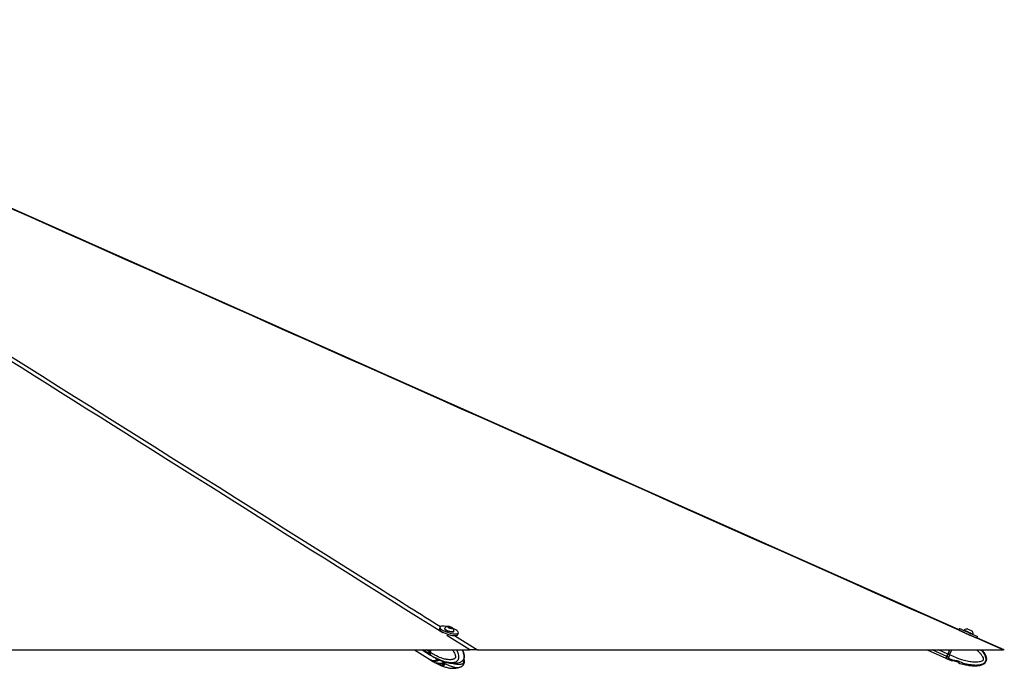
# Paper-space layout 'Wall Base Bracket' of a CAD drawing. Header units: millimetres. Extents: x 2123 to 18395, y 1042 to 15955.
# Tile 48 of 48: x 16490 to 18395, y 5935 to 7189. Entities that reach past the tile are written whole.
import ezdxf

# ---------------------------------------------------------------- set-up
doc = ezdxf.new("R2010")
doc.units = ezdxf.units.MM

psp = doc.layouts.new('Wall Base Bracket')

# ---------------------------------------------------------------- linework, layer by layer
at = {"color": 7, "linetype": 'Continuous', "lineweight": 25, "ltscale": 2}
for p, q in [((17302.99, 6014.39), (17302, 6011.19)), ((17312.09, 6012.33), (17311.87, 6011.63)), ((17319.44, 6015.11), (17322.06, 6014.99)), ((17319.89, 6013.96), (17319.44, 6015.11)), ((17322.96, 6012.71), (17319.89, 6013.96)), ((17321.53, 6013.29), (17322.06, 6014.99)), ((17322.06, 6014.99), (17325.13, 6013.73)), ((17325.58, 6012.59), (17322.96, 6012.71)), ((17324.79, 6012.62), (17325.13, 6013.73)), ((17325.13, 6013.73), (17325.58, 6012.59)), ((17330.01, 6005.99), (17330.23, 6006.68)), ((17337.9, 6000.02), (17338.9, 6003.23)), ((18308.55, 6011.63), (18307.14, 6008.42)), ((18317.37, 6008.58), (18317.08, 6007.91)), ((18332.31, 6007.18), (18332.32, 6007.17)), ((18334.47, 6000.25), (18334.76, 6000.92)), ((18334.73, 6000.94), (18334.76, 6000.92)), ((18341.56, 5993.28), (18342.97, 5996.48)), ((18394.93, 5970.31), (18341.84, 5993.91)), ((14905.72, 5970.28), (17360.85, 5970.28)), ((17253.81, 5970.28), (17284.67, 5951.01)), ((17268.79, 5970.28), (17284.73, 5960.4)), ((17282.91, 5970.28), (17281.9, 5967.06)), ((17283.16, 5970.28), (17282.14, 5967)), ((17284.49, 5965.45), (17282.29, 5966.82)), ((17284.49, 5965.46), (17285.99, 5970.28)), ((17284.49, 5965.46), (17284.49, 5965.45)), ((17375.87, 5970.28), (18392.82, 5970.28)), ((18245.6, 5970.28), (18281.99, 5954.26)), ((18289.03, 5970.28), (18285.55, 5962.37)), ((18289.03, 5970.28), (18285.55, 5962.37)), ((18289.21, 5960.76), (18293.4, 5970.28)), ((17282.71, 5962.31), (17284.79, 5961.01)), ((17284.79, 5961.01), (17284.92, 5960.93)), ((17285.06, 5950.77), (17287.26, 5949.39)), ((17285.11, 5960.15), (17287.31, 5958.79)), ((17287.58, 5949.21), (17287.26, 5949.39)), ((17287.31, 5958.79), (17287.62, 5958.61)), ((17296.37, 5945.14), (17294.96, 5944.97)), ((17295.79, 5954.04), (17299.83, 5952.11)), ((17295.79, 5944.57), (17299.83, 5942.64)), ((17298.49, 5945.14), (17304.44, 5944.99)), ((17300.37, 5945.1), (17301.76, 5944.23)), ((17301.77, 5944.23), (17310.19, 5942.42)), ((17302.49, 5950.83), (17303.4, 5950.54)), ((17307.38, 5944.6), (17311.42, 5942.66)), ((18282.54, 5954.02), (18285.65, 5952.65)), ((18284.11, 5957.61), (18287.06, 5956.32)), ((18285.65, 5952.65), (18292.19, 5950.05)), ((18289.21, 5960.76), (18286.1, 5962.13)), ((18287.06, 5956.32), (18287.22, 5956.24)), ((18289.21, 5960.76), (18289.21, 5960.76)), ((18292.51, 5949.85), (18292.16, 5949.94)), ((18292.51, 5949.86), (18295.72, 5949.71)), ((18292.51, 5949.85), (18295.72, 5949.68)), ((18298.38, 5949.32), (18304.09, 5947.39)), ((18306.37, 5946.11), (18308.87, 5944.32)), ((18306.37, 5946.08), (18308.87, 5944.31)), ((18309.2, 5944.17), (18308.87, 5944.31)), ((17302.49, 5941.35), (17307.94, 5939.58)), ((17311.97, 5941.37), (17310.06, 5939.58)), ((17310.2, 5942.42), (17310.9, 5942.91)), ((17312.06, 5941.5), (17311.97, 5941.37))]:
    psp.add_line(p, q, dxfattribs=at)
at = {"color": 8, "linetype": 'Continuous', "lineweight": 25, "ltscale": 2}
for p, q in [((17360.85, 5970.28), (17316.28, 5998.31)), ((17331.47, 5998.19), (17375.87, 5970.28)), ((18392.82, 5970.28), (18330.13, 5998.15)), ((17282.32, 5962.55), (17269.86, 5970.28)), ((17281.9, 5967.06), (17276.72, 5970.28)), ((17282.29, 5966.82), (17283.37, 5970.28)), ((18283.56, 5957.86), (18255.34, 5970.28)), ((18285.55, 5962.37), (18267.57, 5970.28)), ((18286.1, 5962.13), (18289.69, 5970.28)), ((17295.95, 5945.09), (17295.79, 5944.57)), ((17299.83, 5942.64), (17300.56, 5944.98)), ((17303.29, 5943.9), (17302.49, 5941.35)), ((17307.94, 5939.58), (17308.91, 5942.69)), ((17311.07, 5942.83), (17310.06, 5939.58)), ((17311.97, 5941.37), (17312.14, 5941.93))]:
    psp.add_line(p, q, dxfattribs=at)
at = {"color": 7, "linetype": 'Continuous', "lineweight": 25, "ltscale": 2, "flags": 128}
for points in [[(18307.48, 6009.19), (16431.28, 6843.25), (15654.21, 7188.8)], [(17302, 6011.19), (17301.93, 6010.73), (17302.27, 6009.55), (17303.28, 6008.22), (17304.94, 6006.79), (17307.18, 6005.31), (17309.91, 6003.84)], [(17316.91, 6015.37), (17314.08, 6015.89), (17310.96, 6016.27), (17308.22, 6016.35), (17305.98, 6016.15), (17304.31, 6015.67), (17303.28, 6014.92), (17302.92, 6013.94), (17303.26, 6012.76), (17304.28, 6011.43), (17305.94, 6009.99), (17308.18, 6008.52), (17310.9, 6007.05)], [(17309.91, 6003.84), (17313.02, 6002.45), (17316.4, 6001.17), (17319.91, 6000.06), (17323.43, 5999.17), (17326.81, 5998.52), (17329.93, 5998.15), (17332.67, 5998.06), (17334.91, 5998.26), (17336.58, 5998.75), (17337.61, 5999.49), (17337.9, 6000.02)], [(17310.9, 6007.05), (17314.02, 6005.65), (17317.39, 6004.37), (17320.91, 6003.27), (17324.43, 6002.37), (17327.81, 6001.73), (17330.93, 6001.35), (17333.66, 6001.27), (17335.91, 6001.47), (17337.58, 6001.95), (17338.61, 6002.7), (17338.96, 6003.68), (17338.62, 6004.86), (17337.61, 6006.19), (17335.95, 6007.63), (17333.71, 6009.1), (17330.98, 6010.57), (17327.99, 6011.92)], [(17311.87, 6011.63), (17311.85, 6011.27), (17312.29, 6010.39), (17313.38, 6009.39), (17315.03, 6008.35), (17317.12, 6007.35), (17319.49, 6006.45), (17321.97, 6005.73), (17324.38, 6005.24), (17326.52, 6005.01)], [(17312.31, 6012.68), (17312.29, 6012.66), (17312.06, 6011.96), (17312.51, 6011.08), (17313.6, 6010.09), (17315.25, 6009.05), (17317.34, 6008.04), (17319.71, 6007.15), (17322.19, 6006.43), (17324.59, 6005.93), (17326.74, 6005.7)], [(17325.3, 6011.95), (17326.47, 6012.03), (17327.03, 6012.39), (17326.9, 6012.97), (17326.11, 6013.68), (17324.77, 6014.42), (17323.08, 6015.08), (17321.31, 6015.54), (17319.72, 6015.75), (17318.56, 6015.66), (17317.99, 6015.31), (17318.12, 6014.72), (17318.91, 6014.01), (17320.25, 6013.27), (17321.94, 6012.62), (17323.71, 6012.15), (17325.3, 6011.95)], [(17326.52, 6005.01), (17328.26, 6005.06), (17329.45, 6005.39), (17330.01, 6005.98), (17330.01, 6005.99)], [(17326.74, 6005.7), (17328.48, 6005.76), (17329.67, 6006.09), (17330.23, 6006.67), (17330.25, 6007.1)], [(18308.51, 6007.83), (18308.74, 6007.73), (18310.46, 6006.98), (18312.71, 6006), (18315.4, 6004.82), (18318.44, 6003.48), (18321.71, 6002.05), (18325.08, 6000.57), (18328.42, 5999.09)], [(18308.55, 6011.63), (18308.57, 6011.62), (18309.04, 6011.42), (18310.15, 6010.94), (18311.87, 6010.19), (18314.12, 6009.2), (18316.81, 6008.02), (18319.85, 6006.69), (18323.12, 6005.25), (18326.49, 6003.77), (18329.83, 6002.3)], [(18317.37, 6008.58), (18317.38, 6008.57), (18317.83, 6008.38), (18318.9, 6007.91), (18320.49, 6007.22), (18322.49, 6006.34), (18324.77, 6005.34), (18327.13, 6004.3), (18329.42, 6003.29), (18331.46, 6002.39), (18333.1, 6001.66), (18334.22, 6001.17), (18334.73, 6000.94)], [(18318.56, 6003.41), (18320.35, 6002.63), (18322.58, 6001.65), (18324.94, 6000.61), (18327.26, 5999.59), (18329.36, 5998.66), (18330.5, 5998.16)], [(18323.63, 6011), (18323.84, 6010.91), (18324.66, 6010.55), (18325.99, 6009.97), (18327.62, 6009.25), (18329.31, 6008.51), (18330.79, 6007.86), (18331.84, 6007.39), (18332.31, 6007.18)], [(18329.83, 6002.3), (18333.01, 6000.89), (18335.92, 5999.61), (18338.43, 5998.5), (18340.46, 5997.6), (18341.92, 5996.95), (18342.76, 5996.57), (18342.97, 5996.48)], [(18328.42, 5999.09), (18331.6, 5997.69), (18334.51, 5996.41), (18337.02, 5995.3), (18339.05, 5994.4), (18340.5, 5993.76)], [(17282.32, 5962.55), (17283.86, 5961.01), (17284.92, 5960.28)], [(17282.71, 5962.31), (17284.24, 5960.77), (17285.11, 5960.15)], [(17299.83, 5952.59), (17297.79, 5951.37), (17295.27, 5950.24), (17292.79, 5949.56), (17290.39, 5949.32), (17288.13, 5949.55), (17286.06, 5950.23), (17284.87, 5950.89)], [(18282.29, 5954.95), (18282.33, 5955.04), (18282.63, 5955.71), (18283.11, 5956.81), (18283.76, 5958.31)], [(18285.55, 5962.37), (18285.26, 5961.71), (18284.97, 5961.06), (18284.69, 5960.43), (18284.43, 5959.82), (18284.18, 5959.26), (18283.95, 5958.74), (18283.74, 5958.27), (18283.56, 5957.86)], [(18285.55, 5962.37), (18285.29, 5961.77), (18285.03, 5961.19), (18284.78, 5960.62), (18284.54, 5960.08), (18284.32, 5959.57), (18284.11, 5959.1), (18283.93, 5958.68), (18283.76, 5958.31)], [(18284.11, 5957.61), (18284.29, 5958.02), (18284.5, 5958.49), (18284.73, 5959.02), (18284.98, 5959.58), (18285.24, 5960.19), (18285.52, 5960.82), (18285.81, 5961.47), (18286.1, 5962.13)]]:
    psp.add_lwpolyline(points, dxfattribs=at)
at = {"color": 8, "linetype": 'Continuous', "lineweight": 25, "ltscale": 2, "flags": 128}
for points in [[(17282.14, 5967), (17282.14, 5966.99), (17282.15, 5966.95), (17282.18, 5966.91), (17282.22, 5966.87), (17282.29, 5966.82)], [(17284.92, 5960.93), (17286.45, 5959.4), (17287.31, 5958.79)], [(17301.79, 5951.06), (17299.98, 5949.99), (17297.47, 5948.87), (17294.98, 5948.18), (17292.59, 5947.95), (17290.33, 5948.17), (17288.27, 5948.85), (17287.58, 5949.21)], [(18284.11, 5957.61), (18283.44, 5956.07), (18282.94, 5954.95), (18282.64, 5954.26), (18282.54, 5954.02), (18282.54, 5954.02)], [(18287.22, 5956.24), (18286.55, 5954.7), (18286.06, 5953.57), (18285.76, 5952.89), (18285.65, 5952.65), (18285.65, 5952.65)]]:
    psp.add_lwpolyline(points, dxfattribs=at)
at = {"color": 7, "linetype": 'Continuous', "lineweight": 25, "ltscale": 4}
for centre, radius, start, end in [((17319.8, 6005.14), 10.63, 93.85383, 134.82812), ((17319.8, 6005.14), 10.63, 10.61817, 51.59245), ((18324.14, 6000.38), 10.63, 92.78541, 129.58306), ((18324.14, 6000.38), 10.63, 2.9064, 39.70404), ((17286.52, 5965.21), 4.97, 158.15063, 212.3714), ((17286.91, 5964.97), 4.97, 158.15634, 212.37169), ((17290.64, 5962.67), 13.1, 242.88085, 308.56539), ((17307.05, 5953.8), 9.41, 249.12614, 274.32459), ((18632.38, 5803.26), 381.54, 156.09649, 156.68563), ((18284.29, 5958.14), 0.554, 162.45525, 251.35225), ((18249.37, 5879.05), 90.84, 66.15155, 66.52967)]:
    psp.add_arc(centre, radius, start, end, dxfattribs=at)
at = {"color": 8, "linetype": 'Continuous', "lineweight": 25, "ltscale": 2}
for points, knots in [([(17308.47, 6003.22), (17036.52, 6174.22), (16473.32, 6528.38), (15844.93, 6923.48), (15489.12, 7147.78), (15424.09, 7188.78)], [0, 0, 0, 0, 0.4327966, 0.8963363, 1, 1, 1, 1]), ([(15437.31, 7188.78), (15523.56, 7134.58), (15775.54, 6976.24), (16358.37, 6609.88), (16894.34, 6272.98), (17264.73, 6040.14), (17304.09, 6015.41)], [0, 0, 0, 0, 0.1384837, 0.4045671, 0.9367365, 1, 1, 1, 1]), ([(18318.59, 6003.28), (17933.98, 6174.26), (17137.4, 6528.39), (16248.68, 6923.48), (15744.66, 7147.78), (15652.55, 7188.78)], [0, 0, 0, 0, 0.4327685, 0.8963311, 1, 1, 1, 1]), ([(17327.27, 5970.28), (17328.18, 5968.98), (17330.04, 5966.34), (17332.09, 5962.33), (17333.13, 5958.97), (17333.31, 5956.82), (17333.1, 5955.74), (17332.71, 5954.9), (17331.71, 5953.7), (17329.79, 5952.59), (17325.98, 5951.44), (17320.77, 5951.25), (17313.48, 5952.29), (17304.3, 5954.99), (17294.29, 5959.43), (17287.46, 5963.64), (17284.49, 5965.46)], [0, 0, 0, 0, 0.0620522, 0.12606995, 0.16807006, 0.18770889, 0.20083352, 0.20634314, 0.22284391, 0.26359564, 0.30409289, 0.40744595, 0.50739715, 0.64854654, 0.8476015, 1, 1, 1, 1]), ([(17284.92, 5960.93), (17284.92, 5960.93), (17284.92, 5959.88), (17296.94, 5954.13), (17305.06, 5950.05), (17315.31, 5946.98), (17323.21, 5945.81), (17329.15, 5946.01), (17333.89, 5947.43), (17336.74, 5949.2), (17338.45, 5951.42), (17339.42, 5953.55), (17339.98, 5956.1), (17339.77, 5960.04), (17338.36, 5964.66), (17336.67, 5968.23), (17335.42, 5970.03), (17335.24, 5970.28)], [0, 0, 0, 0, 0.0000052, 0.1369519, 0.3219757, 0.4547916, 0.5510134, 0.6554755, 0.7007463, 0.7555183, 0.7875158, 0.8014221, 0.8346312, 0.8697302, 0.923737, 0.9895033, 1, 1, 1, 1]), ([(17344.53, 5947.85), (17345.45, 5948.4), (17347.02, 5949.33), (17348.5, 5951.41), (17349.45, 5953.52), (17350.01, 5956.08), (17349.92, 5960.02), (17348.81, 5964.62), (17347.45, 5968.19), (17346.43, 5970), (17346.27, 5970.28)], [0, 0, 0, 0, 0.1578742, 0.2678869, 0.3157024, 0.4298856, 0.5505727, 0.7362665, 0.9596733, 1, 1, 1, 1]), ([(18287.22, 5956.24), (18287.22, 5956.24), (18287.22, 5951.89), (18302.8, 5951.52), (18313.39, 5944.87), (18326.79, 5942.3), (18337.17, 5941.02), (18345.05, 5941.23), (18351.38, 5942.64), (18355.26, 5944.4), (18357.62, 5946.63), (18358.98, 5948.75), (18359.77, 5951.3), (18359.55, 5955.23), (18357.81, 5959.9), (18354.53, 5964.81), (18351.59, 5968.36), (18349.71, 5970.01), (18349.4, 5970.28)], [0, 0, 0, 0, 0.0000012, 0.1281637, 0.3013137, 0.4256084, 0.5156545, 0.6134148, 0.6557814, 0.7070384, 0.7369821, 0.7499966, 0.7810739, 0.8139224, 0.8644622, 0.9260099, 0.9877969, 1, 1, 1, 1]), ([(18341.45, 5970.28), (18343.2, 5968.75), (18346.29, 5966.03), (18350.19, 5961.55), (18352.88, 5957.55), (18354.19, 5954.18), (18354.39, 5952.03), (18354.08, 5950.95), (18353.53, 5950.11), (18352.17, 5948.91), (18349.57, 5947.81), (18344.45, 5946.66), (18337.46, 5946.48), (18327.72, 5947.53), (18315.49, 5950.26), (18302.19, 5954.71), (18293.14, 5958.93), (18289.21, 5960.76)], [0, 0, 0, 0, 0.0755414, 0.1335974, 0.1927331, 0.2315295, 0.2496701, 0.2617946, 0.2668846, 0.2821247, 0.3197701, 0.3571792, 0.4526474, 0.5449738, 0.675356, 0.8592277, 1, 1, 1, 1]), ([(17304.65, 5949.96), (17306.44, 5948.62), (17311.62, 5944.75), (17319.68, 5940.47), (17327.98, 5937.47), (17334.83, 5936.29), (17340.01, 5936.35), (17343.08, 5937.55), (17344, 5937.91)], [0, 0, 0, 0, 0.1477131, 0.4275864, 0.6284945, 0.7740394, 0.9320562, 1, 1, 1, 1]), ([(17348.45, 5951.1), (17348.66, 5950.32), (17349, 5949.03), (17349.06, 5947.22), (17348.84, 5946.15), (17348.46, 5945.31), (17347.53, 5944.11), (17345.78, 5943.01), (17342.33, 5941.87), (17337.67, 5941.72), (17331.98, 5942.57), (17328.35, 5943.89), (17326.54, 5944.54)], [0, 0, 0, 0, 0.0631321, 0.1051774, 0.1332796, 0.1450768, 0.1804037, 0.2676573, 0.3543635, 0.5756457, 0.7896436, 1, 1, 1, 1])]:
    psp.add_open_spline(points, degree=3, knots=knots, dxfattribs=at)
at = {"color": 7, "linetype": 'Continuous', "lineweight": 25, "ltscale": 2}
for points, knots in [([(17282.14, 5967), (17282.06, 5966.68), (17281.83, 5965.77), (17281.7, 5964.79), (17281.87, 5964.27), (17281.88, 5964.25)], [0, 0, 0, 0, 0.3350083, 0.9748118, 1, 1, 1, 1]), ([(17281.88, 5964.25), (17281.99, 5963.74), (17282.14, 5963.04), (17282.52, 5962.52), (17282.62, 5962.38)], [0, 0, 0, 0, 0.738492, 1, 1, 1, 1]), ([(17284.49, 5965.45), (17284.34, 5964.84), (17284.02, 5963.62), (17284.19, 5962.1), (17284.55, 5961.32), (17284.78, 5961.03), (17284.79, 5961.01)], [0, 0, 0, 0, 0.3503231, 0.7006069, 0.9859719, 1, 1, 1, 1]), ([(17344.59, 5947.76), (17345.24, 5948.15), (17346.39, 5948.85), (17347.83, 5950.21), (17349.02, 5951.72), (17349.87, 5953.54), (17350.38, 5955.6), (17350.53, 5957.88), (17350.33, 5960.3), (17349.79, 5962.7), (17348.9, 5965.57), (17347.93, 5968.14), (17347.04, 5969.8), (17346.78, 5970.28)], [0, 0, 0, 0, 0.0960831, 0.16962542, 0.24184589, 0.31721951, 0.39739096, 0.4819702, 0.57412484, 0.67161172, 0.76407581, 0.93147728, 1, 1, 1, 1]), ([(17375.87, 5970.28), (17374.82, 5970.28), (17373.4, 5970.28), (17370.31, 5970.28), (17367.35, 5970.28), (17363.93, 5970.28), (17361.68, 5970.28), (17360.85, 5970.28)], [0, 0, 0, 0, 0.3261838, 0.4447771, 0.660301, 0.8759349, 1, 1, 1, 1]), ([(18309.2, 5944.18), (18309.31, 5944.15), (18312.78, 5943.04), (18319.31, 5941.64), (18328.26, 5940.13), (18335.85, 5939.55), (18342.08, 5939.65), (18347.07, 5940.27), (18350.94, 5941.23), (18354.18, 5942.53), (18356.83, 5944.16), (18358.84, 5946.2), (18360.16, 5948.45), (18360.98, 5951.42), (18360.8, 5954.67), (18359.88, 5957.98), (18358.45, 5961.19), (18356.17, 5964.87), (18353.83, 5967.99), (18352.13, 5969.77), (18351.63, 5970.28)], [0, 0, 0, 0, 0.0042579, 0.1386669, 0.2535904, 0.3494576, 0.4277049, 0.4905148, 0.5402469, 0.5792707, 0.6228732, 0.6575495, 0.6870546, 0.7214621, 0.7731645, 0.8084229, 0.8521589, 0.9063259, 0.9728177, 1, 1, 1, 1]), ([(18394.92, 5970.28), (18394.9, 5970.28), (18394.87, 5970.28), (18394.02, 5970.28), (18393.14, 5970.28), (18392.82, 5970.28)], [0, 0, 0, 0, 0.3207452, 0.7519253, 1, 1, 1, 1]), ([(17287.58, 5949.2), (17289.92, 5947.76), (17292.34, 5946.27), (17294.87, 5945.02), (17294.94, 5944.99)], [0, 0, 0, 0, 0.9696465, 1, 1, 1, 1]), ([(17287.61, 5958.61), (17290.01, 5957.14), (17292.42, 5955.66), (17294.97, 5954.41), (17294.98, 5954.41)], [0, 0, 0, 0, 0.9975728, 1, 1, 1, 1]), ([(17294.94, 5954.44), (17294.93, 5954.44), (17294.89, 5954.46), (17295.16, 5954.35), (17295.58, 5954.14), (17295.79, 5954.04)], [0, 0, 0, 0, 0.1592818, 0.588318, 1, 1, 1, 1]), ([(17295.79, 5944.57), (17295.59, 5944.67), (17295.2, 5944.87), (17294.92, 5944.99), (17294.93, 5944.99), (17294.94, 5944.98)], [0, 0, 0, 0, 0.3872563, 0.7737522, 1, 1, 1, 1]), ([(17296.37, 5945.14), (17296.49, 5945.18), (17296.73, 5945.25), (17297.45, 5945.25), (17298.09, 5945.2), (17298.45, 5945.15), (17298.49, 5945.14)], [0, 0, 0, 0, 0.3187436, 0.6375929, 0.9546474, 1, 1, 1, 1]), ([(17299.83, 5952.11), (17300.06, 5952), (17300.52, 5951.79), (17301.37, 5951.37), (17302.04, 5951.04), (17302.41, 5950.87), (17302.49, 5950.83)], [0, 0, 0, 0, 0.2994742, 0.5988627, 0.9021505, 1, 1, 1, 1]), ([(17303.38, 5950.48), (17304.33, 5950.08), (17306.51, 5949.15), (17309.84, 5947.98), (17313.61, 5946.8), (17317.61, 5945.78), (17322.24, 5944.9), (17327.4, 5944.36), (17332.7, 5944.37), (17337.94, 5945.23), (17341.65, 5946.17), (17343.48, 5947.29), (17343.8, 5947.48)], [0, 0, 0, 0, 0.0811901, 0.1865954, 0.2745232, 0.3774062, 0.4934658, 0.61932, 0.7551676, 0.8645898, 0.9762798, 1, 1, 1, 1]), ([(17304.44, 5944.99), (17304.8, 5945.01), (17305.52, 5945.04), (17306.59, 5944.91), (17307.12, 5944.7), (17307.38, 5944.6)], [0, 0, 0, 0, 0.3375442, 0.6755576, 1, 1, 1, 1]), ([(17343.84, 5947.41), (17343.9, 5947.43), (17344.15, 5947.51), (17344.37, 5947.7), (17344.53, 5947.85)], [0, 0, 0, 0, 0.246701, 1, 1, 1, 1]), ([(17344.65, 5938.23), (17345.28, 5938.61), (17346.41, 5939.29), (17347.82, 5940.62), (17349.01, 5942.14), (17349.86, 5943.95), (17350.38, 5946), (17350.53, 5948.28), (17350.32, 5950.7), (17349.98, 5952.4), (17349.72, 5953.26), (17349.7, 5953.32)], [0, 0, 0, 0, 0.1366537, 0.2454203, 0.3522213, 0.4637552, 0.5822961, 0.7073834, 0.8437297, 0.9881456, 1, 1, 1, 1]), ([(18282.3, 5954.96), (18282.29, 5954.93), (18282.26, 5954.86), (18282.24, 5954.82), (18282.23, 5954.8), (18282.22, 5954.78), (18282.21, 5954.76), (18282.21, 5954.73), (18282.19, 5954.68), (18282.18, 5954.58), (18282.19, 5954.43), (18282.26, 5954.25), (18282.38, 5954.1), (18282.49, 5954.06), (18282.53, 5954.04)], [0, 0, 0, 0, 0.20631052, 0.48922989, 0.64031071, 0.69648637, 0.72191225, 0.73939017, 0.7561763, 0.7862997, 0.8261889, 0.89566187, 0.95953824, 1, 1, 1, 1]), ([(18289.21, 5960.76), (18288.92, 5960.15), (18288.35, 5958.92), (18287.61, 5957.41), (18287.22, 5956.63), (18287.07, 5956.33), (18287.06, 5956.32)], [0, 0, 0, 0, 0.3502889, 0.7005729, 0.9859204, 1, 1, 1, 1]), ([(18292.15, 5949.94), (18292.14, 5949.95), (18292.11, 5949.96), (18292.3, 5949.91), (18292.48, 5949.86), (18292.51, 5949.86)], [0, 0, 0, 0, 0.29376375, 0.91165622, 1, 1, 1, 1]), ([(18295.72, 5949.71), (18295.95, 5949.73), (18296.41, 5949.76), (18297.37, 5949.64), (18298.05, 5949.42), (18298.38, 5949.32)], [0, 0, 0, 0, 0.33757408, 0.67553418, 1, 1, 1, 1]), ([(18298.38, 5949.29), (18298.07, 5949.39), (18297.44, 5949.59), (18296.55, 5949.71), (18296, 5949.72), (18295.76, 5949.69), (18295.72, 5949.68)], [0, 0, 0, 0, 0.3056448, 0.6107763, 0.9306, 1, 1, 1, 1]), ([(18304.09, 5947.39), (18304.39, 5947.28), (18304.99, 5947.07), (18305.74, 5946.65), (18306.17, 5946.32), (18306.33, 5946.15), (18306.37, 5946.11)], [0, 0, 0, 0, 0.2994712, 0.5988499, 0.9021438, 1, 1, 1, 1]), ([(18306.37, 5946.08), (18306.22, 5946.22), (18305.92, 5946.5), (18305.16, 5946.95), (18304.51, 5947.22), (18304.15, 5947.34), (18304.09, 5947.36)], [0, 0, 0, 0, 0.3195009, 0.6395886, 0.9470803, 1, 1, 1, 1]), ([(18308.87, 5944.32), (18309.01, 5944.26), (18309.23, 5944.16), (18309.21, 5944.17), (18309.2, 5944.17)], [0, 0, 0, 0, 0.6283707, 1, 1, 1, 1]), ([(17302.49, 5941.35), (17302.2, 5941.49), (17301.61, 5941.78), (17300.7, 5942.22), (17300.12, 5942.5), (17299.86, 5942.62), (17299.83, 5942.64)], [0, 0, 0, 0, 0.3195046, 0.6395685, 0.9470962, 1, 1, 1, 1]), ([(17303.31, 5941.04), (17304.24, 5940.64), (17306.49, 5939.66), (17310.03, 5938.41), (17314.8, 5936.93), (17320.94, 5935.49), (17327.53, 5934.75), (17333.99, 5934.93), (17338.8, 5935.86), (17342.25, 5937), (17343.6, 5937.75), (17343.97, 5937.95)], [0, 0, 0, 0, 0.0788453, 0.1924517, 0.2899295, 0.4526639, 0.6532889, 0.7682627, 0.9023119, 0.9736321, 1, 1, 1, 1]), ([(17310.06, 5939.58), (17309.93, 5939.53), (17309.68, 5939.42), (17308.93, 5939.41), (17308.28, 5939.52), (17307.94, 5939.58)], [0, 0, 0, 0, 0.3222387, 0.6444444, 1, 1, 1, 1]), ([(17311.42, 5942.66), (17311.61, 5942.55), (17311.99, 5942.34), (17312.2, 5941.96), (17312.12, 5941.74), (17312.09, 5941.65)], [0, 0, 0, 0, 0.37883581, 0.7575476, 1, 1, 1, 1]), ([(17344, 5937.91), (17344.01, 5937.91), (17344.22, 5937.98), (17344.41, 5938.16), (17344.59, 5938.33)], [0, 0, 0, 0, 0.0344979, 1, 1, 1, 1])]:
    psp.add_open_spline(points, degree=3, knots=knots, dxfattribs=at)

doc.saveas('drawing.dxf')
